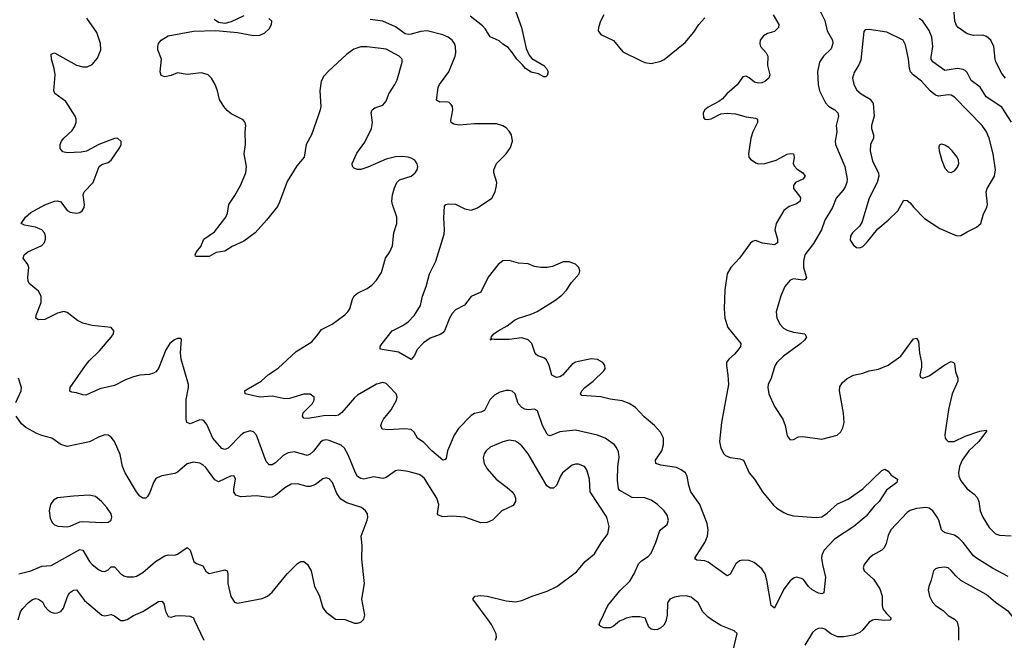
# Model space of a CAD drawing. Header units: inches. Extents: x 884691 to 1028259, y 526745 to 653629.
# Tile 102 of 241: x 938110 to 944346, y 589870 to 593800. Entities that reach past the tile are written whole.
import ezdxf

# ---------------------------------------------------------------- set-up
doc = ezdxf.new("R2010")
doc.units = ezdxf.units.IN
doc.header["$MEASUREMENT"] = 0
for name, color, linetype in [('A9538', 7, 'Continuous'), ('A9539', 7, 'Continuous'), ('A9548', 7, 'Continuous'), ('A9549', 7, 'Continuous')]:
    doc.layers.add(name, color=color, linetype=linetype)

msp = doc.modelspace()

# ---------------------------------------------------------------- linework, layer by layer
at = {"layer": 'A9538', "color": 6, "elevation": 2500}
for points in [[(938744.7, 590000), (938750, 589996), (938770, 589994.8), (938783.2, 590000)], [(939215.7, 590000), (939275.4, 589870)]]:
    msp.add_lwpolyline(points, dxfattribs=at)
at = {"layer": 'A9539', "color": 6}
for points, elevation in [([(939530, 593824.8), (939450, 593786.3), (939410, 593775.9), (939370, 593781.5), (939341.5, 593801.5)], 2400), ([(940000, 591106.5), (939971.7, 591068.3), (939950, 591048.2), (939930, 591041), (939850, 591063.4), (939810, 591057.4), (939779.5, 591040.5), (939730, 590993.7), (939710, 590981.7), (939690, 590980.6), (939670, 591003), (939610, 591169.2), (939590, 591190.8), (939570, 591195.8), (939530, 591184.8), (939510, 591169.9), (939430, 591087), (939410, 591077.5), (939390, 591085.4), (939332.9, 591150), (939295.9, 591235.9), (939277.6, 591257.6), (939270, 591263), (939250, 591265.5), (939190, 591240.8), (939168.9, 591248.9), (939165, 591270), (939164.9, 591395.1), (939179.9, 591470), (939179.5, 591490), (939131.9, 591650), (939127.8, 591690), (939134.2, 591774.2), (939130, 591782), (939110, 591780.5), (939090, 591772.7), (939060.8, 591750), (939036.5, 591710), (938989.2, 591590.8), (938971.8, 591570), (938957.7, 591562.3), (938930, 591554.2), (938870, 591548.5), (938830, 591539.4), (938779.7, 591520.3), (938710, 591483.5), (938618.5, 591461.5), (938530, 591422.7), (938510, 591423.5), (938470, 591437.1), (938440.3, 591440.3), (938427.5, 591447.5), (938430, 591470.1), (938526, 591610), (938550, 591639.2), (938616.5, 591703.5), (938689.9, 591790), (938704.1, 591810), (938707.3, 591830), (938690, 591850.4), (938570, 591863.3), (938510, 591877.7), (938475.3, 591895.3), (938410, 591945), (938390, 591951.9), (938350, 591942.4), (938270, 591902.3), (938230, 591900.4), (938213.2, 591910), (938214.5, 591930), (938246.8, 592010), (938246.4, 592050), (938230, 592080.6), (938171, 592130), (938164.1, 592144.1), (938161.1, 592170), (938168.1, 592230), (938161.6, 592250), (938132.7, 592290), (938137.5, 592310), (938160.9, 592330), (938249.6, 592370.4), (938266.6, 592390), (938273.1, 592410), (938272.8, 592430), (938266.6, 592450), (938249.8, 592470), (938210, 592486.2), (938139.7, 592499.7), (938119.7, 592510), (938146.6, 592550), (938180, 592580), (938270, 592627.4), (938330, 592650.6), (938350, 592653.1), (938370, 592647.3), (938410, 592591.8), (938430, 592580.6), (938470, 592574.8), (938490, 592579.8), (938506, 592590), (938517.6, 592610), (938520.2, 592630), (938511.3, 592690), (938518, 592710), (938576.2, 592770), (938612.8, 592870), (938630, 592883.8), (938670, 592896.4), (938690, 592911.3), (938744.2, 592990), (938753.6, 593010), (938751.7, 593028.3), (938730, 593049.6), (938710, 593048.4), (938611.8, 593010), (938532.7, 592967.3), (938498.7, 592961.3), (938410, 592956), (938383.6, 592963.6), (938365.4, 592985.4), (938366.9, 593010), (938375.9, 593030), (938390.5, 593050), (938441.6, 593098.4), (938458.2, 593121.8), (938468.3, 593150), (938468.7, 593170), (938461.8, 593190), (938401.9, 593281.9), (938332.9, 593332.9), (938327.3, 593350), (938334.6, 593450), (938328.8, 593490), (938310.6, 593550), (938310, 593580.8), (938330, 593589.6), (938470, 593511.4), (938510, 593500.6), (938537.5, 593502.5), (938570, 593516.6), (938603.8, 593556.2), (938623.3, 593610), (938621.6, 593650), (938598.6, 593718.6), (938536.2, 593810)], 2500), ([(940000, 593190.5), (939958.5, 593070), (939923.8, 593010), (939912.7, 592930), (939865.1, 592874.9), (939804.6, 592775.4), (939756.5, 592643.5), (939742.6, 592617.4), (939673.6, 592530), (939601.1, 592450), (939530, 592397.4), (939455.9, 592364.1), (939410, 592335.1), (939354.3, 592325.7), (939310, 592300.5), (939230, 592299.5), (939223.5, 592303.5), (939220.7, 592310), (939229.8, 592330), (939256.4, 592363.6), (939277.3, 592410), (939343.2, 592456.8), (939414.9, 592550), (939425.6, 592574.4), (939433.8, 592630), (939473.3, 592686.7), (939508.6, 592750), (939541.6, 592830), (939546.8, 592870), (939532.7, 592950), (939539.2, 593010), (939537.2, 593090), (939542.2, 593130), (939537.3, 593150), (939525, 593165), (939450, 593203.9), (939424.6, 593224.6), (939404, 593250), (939375, 593295), (939363.8, 593350), (939348, 593390), (939325.6, 593430), (939303.5, 593450), (939262.5, 593462.5), (939170, 593453.1), (939110, 593462.8), (939070, 593447.2), (939030, 593438.4), (939007, 593447), (939000.3, 593470), (939007.7, 593550), (938986, 593610), (938984.4, 593630), (938989.7, 593650), (939006.6, 593670), (939050, 593697.1), (939210, 593727.6), (939352.3, 593732.3), (939490, 593719.5), (939590, 593700.1), (939630, 593701.5), (939663.3, 593716.7), (939690, 593742.7), (939705.5, 593770), (939706, 593790), (939687.8, 593807.8)], 2400), ([(940000, 591286.2), (939934, 591274), (939910, 591277.7), (939900.3, 591290), (939906.2, 591310), (939964.7, 591370), (939974.6, 591390), (939974.3, 591410), (939950, 591428.3), (939910, 591429.6), (939818, 591402), (939790, 591399.2), (939710, 591415.1), (939630, 591410.2), (939538.4, 591430), (939535.7, 591450), (939543.6, 591456.4), (939638.8, 591510), (939686.7, 591553.3), (939747.3, 591592.7), (939860.7, 591699.3), (939960.4, 591759.6), (940000, 591809.3)], 2400), ([(938084.9, 591375.1), (938119.4, 591450), (938120.8, 591470), (938102.6, 591530)], 2600), ([(940000, 590869.3), (939983.4, 590856.6), (939950, 590843.1), (939930, 590844), (939870, 590861.5), (939830, 590859.1), (939790, 590836.6), (939730, 590786.9), (939710, 590776), (939690, 590773.7), (939610, 590785.2), (939510, 590779.6), (939479.7, 590790), (939466.3, 590810), (939465.4, 590830), (939476.1, 590890), (939469.3, 590909.3), (939450, 590910.5), (939370, 590874.4), (939345.9, 590885.9), (939290, 590964.1), (939270, 590982.1), (939250, 590991), (939210, 590997.1), (939170, 590986.8), (939110, 590935.6), (939093, 590927), (939010, 590911.1), (938981.6, 590898.4), (938970, 590890), (938958.4, 590870), (938934.1, 590805.9), (938919.4, 590780.6), (938910, 590770.4), (938890, 590769.2), (938870, 590782), (938850, 590809.9), (938778.6, 590930), (938761.1, 590970), (938746.3, 591046.3), (938711.4, 591130), (938690, 591156.8), (938670, 591168.2), (938650, 591170.5), (938610, 591157), (938553.1, 591126.9), (938410, 591096.3), (938370, 591109.9), (938314.7, 591150), (938250, 591165.9), (938219.3, 591179.3), (938150, 591218.2), (938121.8, 591241.8), (938088, 591290)], 2600), ([(938103.7, 590290), (938181.2, 590310), (938250, 590339.3), (938310, 590344.6), (938490, 590445.5), (938510, 590440.7), (938553.1, 590370), (938570, 590349.6), (938610, 590317.5), (938630, 590308.1), (938650, 590306.2), (938670, 590316.9), (938690, 590335.4), (938710, 590336.2), (938750, 590291.3), (938770, 590278), (938791.5, 590271.5), (938830, 590271), (938850, 590277.2), (938890, 590300.2), (938970, 590368.1), (939030, 590404.8), (939050, 590411.1), (939090, 590409.8), (939110, 590415.4), (939170, 590457.5), (939190, 590440.7), (939212.7, 590370), (939230, 590356.5), (939270, 590341.3), (939290, 590307.9), (939299.8, 590299.8), (939310, 590294.1), (939330, 590296.6), (939410, 590317.1), (939423.5, 590310), (939428.3, 590290), (939428.1, 590230), (939447.4, 590147.4), (939470, 590111.2), (939490, 590104.6), (939645.4, 590134.6), (939679.3, 590150), (939710, 590175.9), (939803.9, 590290), (939870, 590355.8), (939890, 590368.6), (939910, 590368.4), (939933, 590350), (939956.1, 590310), (939978, 590210), (940000, 590167.9)], 2600), ([(938100.5, 590000), (938116, 590050), (938129.1, 590070.9), (938165.6, 590110), (938190.6, 590129.4), (938210, 590134.2), (938230, 590131.4), (938254, 590114), (938270, 590084.4), (938290, 590061.1), (938310, 590048), (938330, 590042.9), (938350, 590044.3), (938370, 590052.7), (938387.3, 590072.7), (938411.9, 590148.1), (938426.3, 590170), (938450, 590187.4), (938469.7, 590189.7), (938521.4, 590121.4), (938630, 590030.1), (938650, 590024.9), (938690, 590033.8), (938710, 590026), (938744.7, 590000)], 2500), ([(938783.2, 590000), (938790, 590002.7), (938830, 590026.9), (938890, 590052.8), (938990, 590115), (939010, 590117.6), (939022.2, 590102.2), (939033.9, 590053.9), (939050, 590019.8), (939070, 590016.9), (939095.9, 590024.1), (939130, 590026.6), (939190, 590022.2), (939210, 590012.4), (939215.7, 590000)], 2500)]:
    msp.add_lwpolyline(points, dxfattribs=dict(at, elevation=elevation))
at = {"layer": 'A9539', "color": 6, "elevation": 2700}
msp.add_lwpolyline([(938550, 590788.1), (938450, 590783.6), (938350, 590772.3), (938323.6, 590756.4), (938305.1, 590730), (938296.1, 590690), (938303.8, 590643.8), (938316.3, 590616.3), (938330, 590601.7), (938352.4, 590592.4), (938410, 590588.9), (938430, 590592), (938490, 590620.2), (938510, 590622.8), (938630, 590615), (938670, 590618), (938689.8, 590630), (938693.7, 590650), (938688.4, 590670), (938661.7, 590710), (938628.6, 590750), (938590, 590780.1)], close=True, dxfattribs=at)
at = {"layer": 'A9548', "color": 6}
for points, elevation in [([(940175.3, 590000), (940230, 589979.5), (940250, 589978.3), (940270, 589984.9), (940285.5, 590000)], 2600), ([(941124.2, 589870), (941129.9, 589890), (941128.7, 589910), (941098.8, 589970), (941076.5, 590000)], 2500), ([(941929.5, 590000), (941909.4, 589990.6), (941870, 589958.6), (941850, 589949.4), (941809.5, 589950), (941790, 589957.1), (941783.8, 589963.8), (941780.5, 589970), (941786.9, 589990), (941791.6, 590000)], 2400), ([(942204.6, 590000), (942202.3, 589990), (942190, 589966.6), (942170, 589948.3), (942150, 589938.8), (942130, 589936.5), (942110, 589940.5), (942093.9, 589953.9), (942076.2, 590000)], 2400), ([(942619.9, 589770), (942653.6, 589913.6), (942634, 589930), (942550, 589963.7), (942494.5, 590000)], 2400), ([(943518.6, 590000), (943510, 589998.5), (943490, 589984.7), (943450, 589936.4), (943430, 589920.5), (943390, 589902.2), (943330, 589892.1), (943290, 589892.7), (943247.9, 589910), (943210, 589939.7), (943190, 589947.1), (943170, 589945.7), (943150, 589936.7), (943130, 589919.4), (943081.6, 589838.4)], 2400), ([(943623.6, 590000), (943622.3, 589997.7), (943590, 589995), (943547.5, 590000)], 2400), ([(944034.2, 590000), (944047.3, 589987.3), (944056.7, 589950), (944056.3, 589870)], 2500)]:
    msp.add_lwpolyline(points, dxfattribs=dict(at, elevation=elevation))
at = {"layer": 'A9549', "color": 6}
for points, elevation in [([(942881.7, 593830), (942917.4, 593770), (942914.8, 593750), (942890, 593726.1), (942846.9, 593713.1), (942821.3, 593698.7), (942799.3, 593670), (942797.1, 593650), (942802.4, 593630), (942837.2, 593590), (942847.6, 593570), (942845.1, 593510), (942861.3, 593450), (942854.3, 593430), (942830, 593408.3), (942810, 593399.8), (942790, 593397.5), (942764, 593404), (942730, 593432.5), (942710, 593442.8), (942690, 593438.6), (942653.2, 593386.8), (942589.3, 593330), (942561.6, 593298.4), (942538.8, 593281.2), (942470, 593246.8), (942448.8, 593230), (942437.9, 593210), (942441.3, 593181.3), (942449.6, 593169.6), (942467, 593167), (942490, 593172.2), (942550, 593203.6), (942590, 593207.9), (942643.3, 593203.3), (942710, 593184.8), (942770, 593176.6), (942783.6, 593170), (942783.5, 593150), (942753.4, 593090), (942741, 593050), (942725.5, 592950), (942728.4, 592930), (942737.5, 592917.5), (942772.6, 592892.6), (942790, 592888.1), (942829.2, 592889.2), (942901.8, 592910), (942970, 592947.5), (942990, 592952.9), (943010, 592950.8), (943015.6, 592930), (943007.8, 592890), (943014.3, 592874.3), (943034, 592854), (943069.5, 592830), (943084.2, 592810), (943070.1, 592790), (943023.3, 592770), (943010.1, 592750), (943010.8, 592730), (943054.5, 592674.5), (943053.3, 592650), (943030, 592634.8), (942983.1, 592616.9), (942950, 592591.8), (942901, 592510), (942892.6, 592470), (942909.7, 592410), (942910, 592386.1), (942890, 592374.4), (942815.2, 592384.8), (942770, 592401.1), (942750, 592395.6), (942736.4, 592383.6), (942669, 592290), (942613.3, 592230), (942590.6, 592190), (942575.5, 592090), (942571.6, 591968.4), (942576, 591910), (942594.8, 591850), (942678, 591750), (942674.8, 591730), (942661.3, 591710), (942637.7, 591682.3), (942600.2, 591650), (942587.2, 591630), (942585.4, 591610), (942595.4, 591550), (942598.4, 591490), (942554.9, 591250), (942542.4, 591130), (942550, 591086.3), (942570, 591050.1), (942580.8, 591040.8), (942610, 591026.7), (942670, 591019.9), (942694.8, 591010), (942729.4, 590930), (942763.4, 590890), (942813.7, 590810), (942884.8, 590724.8), (942905.9, 590705.9), (942950, 590679.3), (942970, 590668.8), (943010, 590658), (943153.3, 590646.7), (943190, 590651.5), (943224.6, 590675.4), (943290, 590734), (943355.9, 590764.1), (943450.6, 590829.4), (943570, 590944.3), (943590, 590954.3), (943610, 590941.8), (943630, 590915.8), (943670.2, 590890.2), (943665.5, 590870), (943599, 590821), (943553.2, 590750), (943520.9, 590719.1), (943470, 590656.7), (943391.8, 590590), (943270.5, 590510), (943201.8, 590438.2), (943190.4, 590410), (943188.9, 590390), (943193.8, 590350), (943213.4, 590270), (943201.8, 590170), (943190, 590164.6), (943170, 590167.6), (943128.7, 590188.7), (943105.8, 590210), (943074.2, 590254.2), (943062.4, 590262.4), (943030.1, 590269.9), (943014.6, 590265.4), (942990, 590247.1), (942950, 590193.7), (942890, 590074.6), (942869.2, 590090), (942842.6, 590250), (942831.4, 590291.4), (942810, 590322.7), (942761.9, 590361.9), (942730, 590375.7), (942690, 590377.3), (942667.7, 590372.3), (942645.4, 590354.6), (942610, 590288.1), (942590, 590277.7), (942470, 590364.9), (942450, 590372.7), (942398.5, 590378.5), (942390, 590383.8), (942386.2, 590390), (942448.9, 590490), (942467, 590530), (942470.3, 590570), (942464.8, 590610), (942418.1, 590730), (942360.6, 590810), (942347.6, 590850), (942337.9, 590910), (942326.3, 590930), (942299.5, 590950), (942270, 590963.3), (942170, 590978.1), (942138.2, 590990), (942137.7, 591010), (942175.8, 591070), (942187.3, 591110), (942186.5, 591150), (942168.3, 591188.3), (942130.8, 591230.8), (942065.3, 591285.3), (942010, 591343.4), (941970.6, 591370), (941925.5, 591385.5), (941850, 591396.4), (941790, 591412.8), (941670, 591419.2), (941660.7, 591430), (941669.6, 591450), (941689.4, 591470.6), (941741.7, 591510), (941810, 591576), (941818.2, 591590), (941816.3, 591610), (941803.1, 591630), (941770, 591648), (941730, 591653), (941630, 591631), (941610, 591619.5), (941548.2, 591550), (941530, 591537.9), (941510, 591533.9), (941479.3, 591550), (941463, 591610), (941446.2, 591646.2), (941430, 591658.9), (941391, 591671), (941380.3, 591680.3), (941371.8, 591691.8), (941354.3, 591750), (941330, 591773.2), (941290, 591785.6), (941210, 591775.1), (941114.6, 591774.6), (941102, 591778), (941089.7, 591770), (941098, 591782), (941095, 591790), (941112.9, 591810), (941139.6, 591830), (941197.7, 591862.3), (941243.6, 591896.4), (941270, 591910.4), (941350, 591935.2), (941388.2, 591951.8), (941498.4, 592021.6), (941543.5, 592056.5), (941572.9, 592087.1), (941604.9, 592135.1), (941652.4, 592190), (941656.7, 592210), (941651.9, 592230), (941630, 592252.4), (941590, 592266.1), (941552.4, 592267.6), (941483.6, 592236.4), (941450, 592230.6), (941410, 592230.5), (941370, 592238.1), (941330, 592254), (941270, 592258.1), (941210, 592274.8), (941170, 592272.6), (941140.1, 592250), (941076.9, 592170), (941030, 592075.2), (940970, 592047), (940928.1, 591991.9), (940870, 591962.5), (940850, 591940.3), (940832.3, 591910), (940799.7, 591830), (940790, 591817.6), (940773.4, 591806.6), (940710, 591783.5), (940667.1, 591752.9), (940627.5, 591712.5), (940610, 591673.6), (940590, 591648.6), (940510, 591694.5), (940393.2, 591713.2), (940393.5, 591730), (940405.8, 591750), (940469.9, 591830), (940537.5, 591862.5), (940570, 591887.5), (940610.4, 591929.6), (940647.9, 591990), (940661.5, 592050), (940685.4, 592110), (940706.5, 592190), (940746.2, 592270), (940797.5, 592442.5), (940800.7, 592470), (940795.2, 592544.8), (940801.2, 592618.8), (940809.8, 592630), (940826.8, 592633.2), (940870, 592631), (940930, 592601.3), (940970, 592593.9), (941010, 592608.8), (941099.4, 592670), (941122.2, 592710), (941130.5, 592750), (941131, 592770), (941112, 592830), (941112.6, 592850), (941130.3, 592890), (941190, 592950.1), (941217.7, 592990), (941230.9, 593030), (941223.9, 593070), (941210, 593094.6), (941190, 593115.9), (941170, 593128.3), (941130, 593140.5), (940990, 593140), (940892.3, 593132.3), (940859.2, 593139.2), (940842.9, 593150), (940840.9, 593160.9), (940852.5, 593230), (940850.4, 593250), (940842.9, 593262.9), (940830, 593274.6), (940810, 593279.7), (940770, 593278.6), (940750, 593289.7), (940761.3, 593370), (940769.2, 593390), (940827.6, 593470), (940868.7, 593570), (940872.9, 593590), (940870.7, 593630), (940863.9, 593650), (940850, 593670.8), (940824.1, 593690), (940790, 593704.5), (940690, 593728.9), (940650, 593725.7), (940590, 593709.3), (940570, 593707.3), (940551.3, 593711.3), (940490, 593755.7), (940410, 593791.6), (940330, 593801.4)], 2300), ([(941251.7, 593850), (941287.4, 593750), (941318.2, 593618.2), (941336.1, 593576.1), (941354.2, 593554.2), (941430.5, 593510), (941447.3, 593490), (941456, 593470), (941450, 593446), (941442, 593438), (941430, 593437.2), (941396.2, 593456.2), (941350, 593467.7), (941312.8, 593490), (941294.6, 593514.6), (941257.6, 593550), (941231.8, 593590), (941203.3, 593623.3), (941170, 593645.4), (941147.1, 593667.1), (941090, 593690.8), (941059.2, 593739.2), (941040.2, 593760.2), (940962.9, 593822.9)], 2200), ([(941809, 593830), (941788.8, 593790), (941775.1, 593750), (941773.2, 593730), (941790, 593706.6), (941870, 593667.9), (941930, 593595.9), (942041.7, 593541.7), (942070, 593529.3), (942110, 593523.4), (942170, 593536.9), (942191.3, 593548.7), (942325.2, 593654.8), (942379.9, 593720.1), (942411.2, 593770), (942448.6, 593811.4)], 2300), ([(943180.9, 593850), (943210, 593794.7), (943224.7, 593730), (943257.8, 593670), (943260.8, 593650), (943250, 593616.3), (943201.4, 593570), (943174.5, 593530), (943163.5, 593470), (943166.9, 593390), (943175.8, 593350), (943213.5, 593273.5), (943233.4, 593253.4), (943271.9, 593230), (943292.4, 593210), (943295.1, 593190), (943279.9, 593130), (943286.1, 593090), (943274.9, 593030), (943277.5, 593010), (943336, 592870), (943350.6, 592790), (943348.3, 592770), (943337.7, 592742.3), (943322.1, 592717.9), (943279.9, 592670), (943258.3, 592610), (943208.7, 592530), (943188.1, 592470), (943137.5, 592382.5), (943082.7, 592310), (943074.3, 592270), (943074.5, 592230), (943093.2, 592166.8), (943084.5, 592155.5), (943070, 592150.9), (943010, 592158.2), (942988.6, 592151.4), (942956.6, 592110), (942930, 592050.9), (942900.8, 591950), (942905.9, 591910), (942925.3, 591870), (942947.3, 591847.3), (942970, 591833.4), (943010, 591821.2), (943082.3, 591810), (943092.7, 591790), (943080.3, 591770), (943057.9, 591750), (942946.9, 591670), (942905.3, 591630), (942892.7, 591607.3), (942869.3, 591530), (942851.3, 591490), (942847.1, 591470), (942854.2, 591430), (942891.4, 591351.4), (942943.8, 591270), (942957.7, 591230), (942970, 591164.9), (942990, 591138.9), (943010, 591142), (943042.5, 591157.5), (943070, 591160.9), (943190, 591144.3), (943287.8, 591170), (943311.3, 591190), (943323.9, 591216.1), (943331.5, 591250), (943327.5, 591307.5), (943301.5, 591450), (943304.9, 591475.1), (943318.9, 591501.1), (943350, 591528.9), (943390, 591549), (943450, 591561.6), (943490, 591576.1), (943550, 591586.6), (943610, 591611.9), (943690.8, 591669.2), (943770, 591778.8), (943790, 591782.6), (943803.1, 591763.1), (943809.1, 591689.1), (943821, 591630), (943820.7, 591599.3), (943811.1, 591551.1), (943815.8, 591535.8), (943830, 591529.4), (943870, 591544), (943970, 591613.7), (944010, 591634.8), (944024, 591630), (944030, 591622), (944037.3, 591570), (944051.9, 591530), (944052.1, 591510), (944016.4, 591430), (943992.6, 591332.6), (943969.1, 591170.9), (943971.8, 591150), (943979, 591139), (943990, 591128.3), (944027.4, 591130), (944097.8, 591162.2), (944190, 591194), (944230, 591200.4), (944233.9, 591193.9), (944183.6, 591130), (944122.1, 591070), (944079.3, 591010), (944062.3, 590970), (944056.2, 590930), (944058.5, 590910), (944070, 590880.1), (944110, 590830.1), (944155.6, 590795.6), (944174.1, 590774.1), (944185, 590750), (944193.7, 590690), (944209.2, 590650), (944250, 590584.6), (944290, 590544), (944314.8, 590534.8), (944390, 590532.3)], 2400), ([(944353, 593430), (944330, 593458.7), (944292.7, 593532.7), (944287, 593550), (944279.4, 593630), (944259.6, 593670), (944233.5, 593693.5), (944210, 593702.5), (944150, 593700.4), (944110, 593709.9), (944053.6, 593750), (944042.9, 593762.9), (944032.5, 593790), (944026.5, 593870)], 2300), ([(944390.8, 593150.8), (944330, 593246.4), (944230.7, 593310.7), (944192.5, 593372.5), (944135, 593415), (944110, 593465), (944098, 593478), (944085.5, 593485.5), (944050, 593490.6), (943970, 593479.3), (943893.9, 593533.9), (943883, 593550), (943882.3, 593562.3), (943893.7, 593630), (943886.4, 593690), (943870, 593732.3), (943830, 593791.3), (943807, 593807)], 2400), ([(940000, 591809.3), (940022.4, 591837.6), (940090, 591870.9), (940169.2, 591930.8), (940188.5, 591950), (940200.7, 591970), (940217.7, 592030), (940228.8, 592051.2), (940250, 592067.7), (940310, 592098.6), (940340.4, 592119.6), (940370, 592150.1), (940401.7, 592198.3), (940427.4, 592290), (940454.4, 592330), (940471.5, 592368.5), (940480.1, 592450), (940498.7, 592510), (940498.6, 592550), (940470.3, 592630), (940467.8, 592650), (940471.3, 592690), (940484.5, 592735.5), (940499.6, 592770), (940514.8, 592785.2), (940590, 592809.1), (940615.2, 592830), (940627.2, 592850), (940631, 592870), (940626.8, 592886.8), (940611.6, 592910), (940590, 592924), (940570, 592930.2), (940530, 592933), (940490, 592930.7), (940430, 592916.2), (940314.3, 592865.7), (940270, 592852.1), (940250, 592851), (940230, 592857.4), (940218, 592870), (940216, 592890), (940244.6, 592955.4), (940295.7, 593024.3), (940339, 593110), (940344.8, 593150), (940336.5, 593210), (940341.9, 593230), (940358.4, 593241.6), (940410, 593259.3), (940430, 593283.2), (940447.1, 593330), (940486.3, 593390), (940499.9, 593420.1), (940531.4, 593530), (940531.3, 593550), (940513, 593570), (940430, 593613.6), (940310, 593628.9), (940270, 593629.2), (940227.3, 593612.7), (940179.6, 593580.4), (940064.9, 593475.1), (940036.9, 593443.1), (940019.5, 593410), (940011.2, 593350), (940017, 593250), (940013.6, 593230), (940000, 593190.5)], 2400), ([(941791.6, 590000), (941834.6, 590090), (941910, 590182.6), (941975.1, 590244.9), (942002, 590290), (942030, 590355.3), (942047.4, 590372.6), (942090, 590401.1), (942110, 590422.2), (942139.7, 590490), (942161.9, 590558.1), (942170, 590570.8), (942210, 590602.5), (942219.6, 590630), (942210, 590662.1), (942190.9, 590690), (942149.6, 590730), (942110, 590758.5), (942070, 590772.6), (941990, 590774.3), (941910, 590818.7), (941902.5, 590830), (941895.7, 590884.3), (941898.7, 590970), (941907.6, 591030), (941903.4, 591063.4), (941890.5, 591090.5), (941874.7, 591110), (941817.7, 591150), (941770.1, 591169.9), (941630, 591201.7), (941530, 591190.1), (941470, 591164.8), (941457.9, 591170), (941450, 591175.6), (941421.3, 591230), (941390, 591323.8), (941370, 591334.3), (941330, 591329.8), (941310, 591332.8), (941290, 591343.3), (941267.9, 591370), (941247.8, 591430), (941230, 591447.1), (941210, 591452.9), (941190, 591452.7), (941150, 591441.8), (941116.8, 591423.2), (941087.8, 591392.2), (941054.6, 591325.4), (941030, 591313.7), (940990, 591305.3), (940970, 591294.2), (940890, 591211.9), (940861.3, 591170), (940819.6, 591070), (940810, 591022.7), (940804.2, 591015.8), (940790, 591011.8), (940719.9, 591070), (940670, 591122.3), (940629.1, 591149.1), (940608.3, 591188.3), (940590, 591205.1), (940550, 591210), (940442.4, 591202.4), (940406.1, 591206.1), (940398, 591230), (940402.6, 591250), (940413.1, 591270), (940463.7, 591330), (940495.6, 591390), (940500.9, 591410), (940493.6, 591430), (940450, 591476.7), (940430, 591495.3), (940410, 591503.4), (940370, 591492.1), (940250, 591421.7), (940230, 591405.1), (940150, 591312.6), (940130, 591296), (940110, 591291.1), (940045.4, 591294.6), (940000, 591286.2)], 2400), ([(941076.5, 590000), (940980.3, 590130), (940991.6, 590150), (941030, 590154), (941070, 590148.8), (941190, 590119), (941250, 590114.3), (941290, 590122.6), (941356.4, 590150), (941450, 590180.7), (941512, 590210), (941636.1, 590303.9), (941690.7, 590369.3), (941750, 590416.8), (941791.7, 590488.3), (941834.7, 590545.3), (941844.1, 590590), (941828, 590650), (941723, 590810), (941718.6, 590890), (941702.5, 590950), (941687.9, 590970), (941650, 590984.5), (941630, 590985.2), (941610, 590978.8), (941548.7, 590930), (941534.2, 590910), (941509.6, 590850.4), (941490, 590833), (941470, 590833.7), (941449.1, 590849.1), (941330, 591050.6), (941290, 591101.6), (941270, 591118.4), (941250, 591130.5), (941210, 591137.2), (941170, 591127.5), (941090, 591092.8), (941063.8, 591070), (941051.2, 591050), (941046, 591026), (941051.6, 590990), (941070, 590956.6), (941126.8, 590890), (941198.3, 590838.3), (941229.2, 590810), (941243.5, 590790), (941250.1, 590770), (941250.1, 590750), (941235.3, 590724.7), (941163.2, 590690), (941105, 590630), (941070, 590615.2), (941030, 590614.8), (940930, 590649.6), (940850, 590655.7), (940790, 590651.8), (940762.2, 590662.2), (940756.4, 590670), (940763.8, 590730), (940752.5, 590770), (940674.4, 590894.4), (940657.8, 590910), (940639.2, 590919.2), (940570, 590939.1), (940510, 590947.6), (940490, 590943.1), (940430, 590901.7), (940410, 590895.2), (940350, 590905.2), (940290, 590891.1), (940270, 590894.1), (940250, 590907.6), (940236.5, 590930), (940190, 591044.7), (940167.6, 591087.6), (940146.2, 591106.2), (940070, 591134.6), (940050, 591138.7), (940030, 591135.5), (940014.3, 591125.7), (940000, 591106.5)], 2500), ([(940285.5, 590000), (940290, 590004.4), (940296.2, 590030), (940277.7, 590130), (940293.6, 590230), (940276.8, 590383.2), (940278.2, 590470), (940272.4, 590530), (940309.9, 590630), (940314.6, 590650), (940312.9, 590670), (940300.2, 590690), (940274.2, 590710), (940181.2, 590741.2), (940144.5, 590764.5), (940118.8, 590798.8), (940091.6, 590870), (940070, 590892.4), (940050, 590898.1), (940030, 590892.4), (940000, 590869.3)], 2600), ([(944370, 590274.5), (944270, 590326.3), (944170, 590390.2), (944150, 590405.5), (944084.4, 590490), (944056.9, 590516.9), (944030, 590535), (943971.6, 590551.6), (943959.2, 590559.2), (943949, 590570), (943931.2, 590630), (943920.8, 590650), (943892.3, 590690), (943870, 590706.3), (943850, 590711.9), (943790, 590704.5), (943750, 590692.8), (943730, 590679.9), (943627.2, 590570), (943610, 590533.9), (943597.4, 590482.6), (943585.4, 590454.6), (943570, 590439.8), (943513.1, 590410), (943490.1, 590390), (943457.6, 590350), (943452.4, 590330), (943457.7, 590310), (943516.9, 590256.9), (943556.8, 590196.8), (943571.8, 590150), (943571.9, 590090), (943577.5, 590070), (943598.8, 590038.8), (943629.1, 590010), (943623.6, 590000)], 2400), ([(944414.6, 590000), (944375, 590050), (944289.5, 590109.5), (944230, 590160), (944069.8, 590249.8), (944037.9, 590277.9), (944010, 590313), (943990, 590329.7), (943970, 590334.2), (943929.1, 590330), (943910, 590322.3), (943897.7, 590310), (943883.3, 590250), (943867.2, 590210), (943864.6, 590190), (943872.7, 590150), (943890.6, 590110.6), (943910, 590090.1), (943957.8, 590057.8), (943990, 590026.8), (944030, 590004), (944034.2, 590000)], 2500), ([(940000, 590167.9), (940009.4, 590150), (940030, 590074.9), (940050, 590048.7), (940110, 590003.1), (940170, 590002), (940175.3, 590000)], 2600), ([(942494.5, 590000), (942470, 590016.1), (942437.4, 590050), (942406.4, 590106.4), (942363.1, 590143.1), (942330, 590152), (942290, 590150.5), (942256.5, 590143.5), (942227.1, 590130), (942212, 590108), (942211.5, 590030), (942204.6, 590000)], 2400), ([(942076.2, 590000), (942072.4, 590010), (942038, 590018), (941990, 590017.7), (941950, 590009.5), (941929.5, 590000)], 2400), ([(943547.5, 590000), (943530, 590002.1), (943518.6, 590000)], 2400)]:
    msp.add_lwpolyline(points, dxfattribs=dict(at, elevation=elevation))
for points, elevation in [([(943490, 593738.6), (943464.8, 593735.2), (943455.1, 593724.9), (943436.4, 593543.6), (943425, 593515), (943393.9, 593466.1), (943384.8, 593430), (943392.5, 593390), (943412.8, 593352.8), (943439.6, 593330), (943496.6, 593296.6), (943514.4, 593270), (943521.4, 593190), (943504.1, 593130), (943505.2, 593110), (943517.9, 593070), (943517.3, 593050), (943499.2, 593010), (943496.7, 592970), (943510, 592904.7), (943548, 592830), (943551, 592810), (943540.7, 592770), (943489.4, 592670), (943444, 592516), (943427.7, 592492.3), (943384.1, 592450), (943371.8, 592430), (943370, 592404.9), (943390, 592372.8), (943410, 592357.1), (943430, 592355.1), (943450, 592363.5), (943473.7, 592386.3), (943544.7, 592475.3), (943610, 592530.1), (943670.8, 592589.2), (943710, 592657), (943730, 592655.4), (943750, 592639.4), (943773.1, 592610), (943841.1, 592541.1), (943937.5, 592477.5), (944030, 592437.9), (944050, 592431.2), (944070, 592432.8), (944110, 592457.7), (944170, 592485.7), (944196.9, 592510), (944213.5, 592570), (944235, 592610), (944239.2, 592630), (944230.3, 592710), (944236.5, 592730), (944283, 592810), (944289.2, 592850), (944275.9, 592950), (944249.4, 593049.4), (944232, 593090), (944205.4, 593130), (944030, 593309.8), (944010, 593321.4), (943990, 593325.2), (943930, 593316.8), (943910, 593322.6), (943876.7, 593350), (943821.3, 593410), (943768.9, 593450), (943752.6, 593470), (943745, 593490), (943739.8, 593550), (943720.9, 593640.9), (943704.2, 593670), (943601, 593721)], 2500), ([(943950, 593011.9), (943940.7, 593010), (943934, 593006), (943930.2, 592990), (943933.9, 592970), (943949.1, 592909.1), (943970, 592859.1), (943990, 592836.6), (944010, 592833.1), (944030, 592842.7), (944050, 592866.7), (944056.9, 592890), (944055.3, 592910), (944047.1, 592930), (944016.2, 592970), (943993.9, 592990), (943970, 593004.5)], 2600)]:
    msp.add_lwpolyline(points, close=True, dxfattribs=dict(at, elevation=elevation))

doc.saveas('drawing.dxf')
